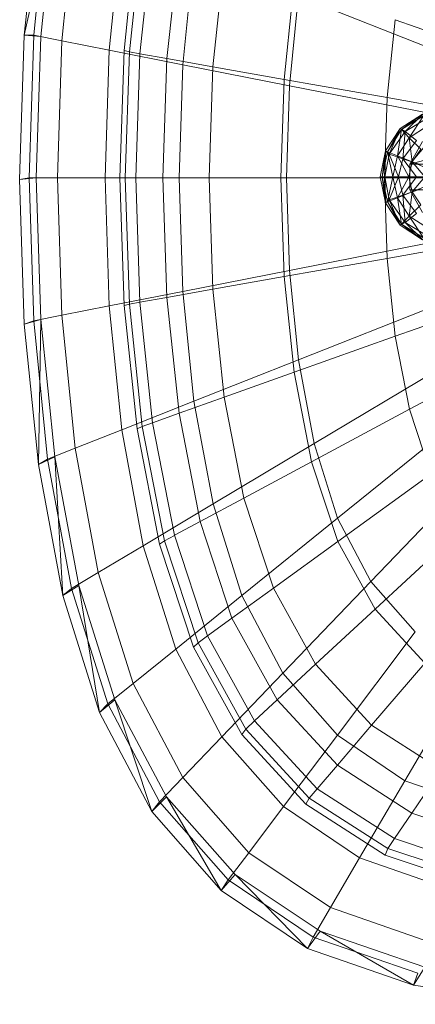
# Model space of a CAD drawing. Header units: metres. Extents: x 391.1 to 430.4, y 12.7 to 28.4.
# Tile 87 of 165: x 405.4714 to 405.5583, y 26.2115 to 26.4276. Entities that reach past the tile are written whole.
import ezdxf

# ---------------------------------------------------------------- set-up
doc = ezdxf.new("R2010")
doc.units = ezdxf.units.M
doc.layers.add('02_MOBILIARIO', color=7, linetype='Continuous', lineweight=18)
doc.layers.add('A-DETL-____-MBND', color=7, linetype='Continuous', lineweight=18)

# ---------------------------------------------------------------- blocks, each defined once
blk = doc.blocks.new('Family - Rentamans PB-155578-02_TEL_P0')
at = {"layer": 'A-DETL-____-MBND', "color": 253, "true_color": 0xaaaaaa}
for p, q in [((0.00411, 0.24493), (0.00102, 0.21415)), ((0.00613, 0.24449), (0.00308, 0.2141)), ((0.0077, 0.24402), (0.00102, 0.21415)), ((0.0077, 0.24402), (0.00465, 0.21386)), ((0.01218, 0.2421), (0.00924, 0.21289)), ((0.02242, 0.23805), (0.01968, 0.21083)), ((0.02295, 0.21072), (0.02581, 0.23784)), ((0.02412, 0.21045), (0.02694, 0.23729)), ((0.02641, 0.21004), (0.0292, 0.23649)), ((0.03237, 0.20898), (0.03505, 0.23441)), ((0.0383, 0.23178), (0.03587, 0.20764)), ((0.04246, 0.20719), (0.04496, 0.23089)), ((0.05811, 0.20442), (0.06032, 0.22542)), ((0.0593, 0.20303), (0.06127, 0.22269)), ((0.06127, 0.22269), (0.0917, 0.21066)), ((0.08075, 0.2004), (0.08255, 0.21752)), ((0.11198, 0.20705), (0.08255, 0.21752)), ((0.00102, 0.21415), (0, 0.1824)), ((0.00102, 0.21415), (0.00465, 0.21386)), ((0.00102, 0.21415), (0.00308, 0.2141)), ((0.00308, 0.2141), (0.00207, 0.18276)), ((0.00308, 0.2141), (0.00924, 0.21288)), ((0.00465, 0.21386), (0.00364, 0.18276)), ((0.00924, 0.21288), (0.00828, 0.18276)), ((0.00924, 0.21289), (0.01968, 0.21083)), ((0.01968, 0.21083), (0.01878, 0.18276)), ((0.01968, 0.21083), (0.03587, 0.20764)), ((0.02201, 0.18276), (0.02295, 0.21072)), ((0.02412, 0.21045), (0.02295, 0.21072)), ((0.02319, 0.18276), (0.02412, 0.21045)), ((0.02641, 0.21004), (0.02412, 0.21045)), ((0.0255, 0.18276), (0.02641, 0.21004)), ((0.03237, 0.20898), (0.02641, 0.21004)), ((0.03149, 0.18276), (0.03237, 0.20898)), ((0.04246, 0.20719), (0.03237, 0.20898)), ((0.03587, 0.20764), (0.03507, 0.18276)), ((0.03587, 0.20764), (0.0593, 0.20303)), ((0.04164, 0.18276), (0.04246, 0.20719)), ((0.05811, 0.20442), (0.04246, 0.20719)), ((0.05738, 0.18276), (0.05811, 0.20442)), ((0.08075, 0.2004), (0.05811, 0.20442)), ((0.05865, 0.18276), (0.0593, 0.20303)), ((0.0593, 0.20303), (0.09032, 0.19693)), ((0.08015, 0.18276), (0.08075, 0.2004)), ((0.11072, 0.19509), (0.08075, 0.2004)), ((0.08853, 0.19679), (0.08363, 0.19359)), ((0.08363, 0.19359), (0.08863, 0.19679)), ((0.08363, 0.19359), (0.08853, 0.19679)), ((0.08393, 0.19339), (0.08853, 0.19679)), ((0.08863, 0.19679), (0.08473, 0.19299)), ((0.08873, 0.19639), (0.08393, 0.19339)), ((0.08473, 0.19299), (0.08973, 0.19599)), ((0.08563, 0.19159), (0.08873, 0.19639)), ((0.08043, 0.18869), (0.08363, 0.19359)), ((0.08363, 0.19359), (0.08043, 0.18869)), ((0.08083, 0.18849), (0.08363, 0.19359)), ((0.08393, 0.19339), (0.08083, 0.18849)), ((0.08363, 0.19359), (0.08123, 0.18799)), ((0.08123, 0.18799), (0.08473, 0.19299)), ((0.08303, 0.18759), (0.08393, 0.19339)), ((0.08393, 0.19339), (0.08363, 0.19359)), ((0.08363, 0.19359), (0.08473, 0.19299)), ((0.08563, 0.19159), (0.08393, 0.19339)), ((0.08473, 0.19299), (0.08423, 0.18699)), ((0.08473, 0.19299), (0.08723, 0.19099)), ((0.08563, 0.19159), (0.08963, 0.19419)), ((0.08303, 0.18759), (0.08563, 0.19159)), ((0.08423, 0.18699), (0.08723, 0.19099)), ((0.08813, 0.18909), (0.08563, 0.19159)), ((0.08623, 0.18629), (0.08563, 0.19159)), ((0.10381, 0.19079), (0.08575, 0.18579)), ((0.08856, 0.19079), (0.08575, 0.18579)), ((0.08991, 0.19079), (0.08575, 0.18579)), ((0.07923, 0.18299), (0.08043, 0.18869)), ((0.08043, 0.18869), (0.07923, 0.18299)), ((0.07963, 0.18299), (0.08043, 0.18869)), ((0.08083, 0.18849), (0.07963, 0.18299)), ((0.08023, 0.18299), (0.08043, 0.18869)), ((0.08083, 0.18849), (0.08043, 0.18869)), ((0.08043, 0.18869), (0.08123, 0.18799)), ((0.08303, 0.18759), (0.08083, 0.18849)), ((0.08203, 0.18299), (0.08083, 0.18849)), ((0.08813, 0.18909), (0.08623, 0.18629)), ((0.08023, 0.18299), (0.08123, 0.18799)), ((0.08123, 0.18799), (0.08423, 0.18699)), ((0.08123, 0.18799), (0.08323, 0.18299)), ((0.08203, 0.18299), (0.08303, 0.18759)), ((0.08623, 0.18629), (0.08303, 0.18759)), ((0.08553, 0.18299), (0.08303, 0.18759)), ((0.08323, 0.18299), (0.08423, 0.18699)), ((0.08423, 0.18699), (0.08803, 0.18569)), ((0.08423, 0.18699), (0.08723, 0.18299)), ((0.08623, 0.18629), (0.08553, 0.18299)), ((0.08923, 0.18499), (0.08623, 0.18629)), ((0.08903, 0.18299), (0.08623, 0.18629)), ((0.08575, 0.18579), (0.10663, 0.18579)), ((0.08575, 0.18579), (0.08575, 0.18019)), ((0.08575, 0.18579), (0.087, 0.18579)), ((0.00364, 0.18276), (0, 0.1824)), ((0, 0.1824), (0.00207, 0.18276)), ((0, 0.1824), (0.00102, 0.15065)), ((0.00207, 0.18276), (0.00308, 0.15141)), ((0.00207, 0.18276), (0.00828, 0.18276)), ((0.00364, 0.18276), (0.00465, 0.15166)), ((0.00828, 0.18276), (0.00924, 0.15263)), ((0.00828, 0.18276), (0.01878, 0.18276)), ((0.01878, 0.18276), (0.01968, 0.15469)), ((0.01878, 0.18276), (0.03507, 0.18276)), ((0.02295, 0.15479), (0.02201, 0.18276)), ((0.02319, 0.18276), (0.02201, 0.18276)), ((0.02412, 0.15507), (0.02319, 0.18276)), ((0.0255, 0.18276), (0.02319, 0.18276)), ((0.02641, 0.15548), (0.0255, 0.18276)), ((0.03149, 0.18276), (0.0255, 0.18276)), ((0.03237, 0.15653), (0.03149, 0.18276)), ((0.04164, 0.18276), (0.03149, 0.18276)), ((0.03507, 0.18276), (0.03587, 0.15787)), ((0.03507, 0.18276), (0.05865, 0.18276)), ((0.04246, 0.15832), (0.04164, 0.18276)), ((0.05738, 0.18276), (0.04164, 0.18276)), ((0.05811, 0.1611), (0.05738, 0.18276)), ((0.08015, 0.18276), (0.05738, 0.18276)), ((0.0593, 0.16248), (0.05865, 0.18276)), ((0.05865, 0.18276), (0.08986, 0.18276)), ((0.07923, 0.18299), (0.08043, 0.17729)), ((0.08043, 0.17729), (0.07923, 0.18299)), ((0.07963, 0.18299), (0.07923, 0.18299)), ((0.07923, 0.18299), (0.08023, 0.18299)), ((0.08203, 0.18299), (0.07963, 0.18299)), ((0.08083, 0.17749), (0.07963, 0.18299)), ((0.07963, 0.18299), (0.08043, 0.17729)), ((0.08075, 0.16511), (0.08015, 0.18276)), ((0.11031, 0.18276), (0.08015, 0.18276)), ((0.08043, 0.17729), (0.08023, 0.18299)), ((0.08023, 0.18299), (0.08323, 0.18299)), ((0.08123, 0.17799), (0.08023, 0.18299)), ((0.08083, 0.17749), (0.08203, 0.18299)), ((0.08123, 0.17799), (0.08323, 0.18299)), ((0.08553, 0.18299), (0.08203, 0.18299)), ((0.08303, 0.17839), (0.08203, 0.18299)), ((0.08553, 0.18299), (0.08303, 0.17839)), ((0.08323, 0.18299), (0.08723, 0.18299)), ((0.08323, 0.18299), (0.08423, 0.17899)), ((0.08423, 0.17899), (0.08723, 0.18299)), ((0.08903, 0.18299), (0.08553, 0.18299)), ((0.08623, 0.17969), (0.08553, 0.18299)), ((0.08903, 0.18299), (0.08623, 0.17969)), ((0.08623, 0.17969), (0.08303, 0.17839)), ((0.08423, 0.17899), (0.08803, 0.18029)), ((0.08563, 0.17439), (0.08623, 0.17969)), ((0.08575, 0.18019), (0.10663, 0.18019)), ((0.08575, 0.18019), (0.08856, 0.17519)), ((0.087, 0.18019), (0.08575, 0.18019)), ((0.08623, 0.17969), (0.08923, 0.18099)), ((0.08813, 0.17689), (0.08623, 0.17969)), ((0.08043, 0.17729), (0.08123, 0.17799)), ((0.08083, 0.17749), (0.08043, 0.17729)), ((0.08043, 0.17729), (0.08363, 0.17239)), ((0.08363, 0.17239), (0.08043, 0.17729)), ((0.08303, 0.17839), (0.08083, 0.17749)), ((0.08393, 0.17259), (0.08083, 0.17749)), ((0.08363, 0.17239), (0.08083, 0.17749)), ((0.08123, 0.17799), (0.08423, 0.17899)), ((0.08363, 0.17239), (0.08123, 0.17799)), ((0.08473, 0.17299), (0.08123, 0.17799)), ((0.08563, 0.17439), (0.08303, 0.17839)), ((0.08303, 0.17839), (0.08393, 0.17259)), ((0.08473, 0.17299), (0.08423, 0.17899)), ((0.08423, 0.17899), (0.08723, 0.17499)), ((0.08563, 0.17439), (0.08813, 0.17689)), ((0.08473, 0.17299), (0.08363, 0.17239)), ((0.08393, 0.17259), (0.08563, 0.17439)), ((0.08723, 0.17499), (0.08473, 0.17299)), ((0.08863, 0.16919), (0.08473, 0.17299)), ((0.08973, 0.16999), (0.08473, 0.17299)), ((0.08963, 0.17179), (0.08563, 0.17439)), ((0.08873, 0.16959), (0.08563, 0.17439)), ((0.08393, 0.17259), (0.08363, 0.17239)), ((0.08853, 0.16919), (0.08363, 0.17239)), ((0.08363, 0.17239), (0.08853, 0.16919)), ((0.08863, 0.16919), (0.08363, 0.17239)), ((0.08873, 0.16959), (0.08393, 0.17259)), ((0.08853, 0.16919), (0.08393, 0.17259)), ((0.11072, 0.17043), (0.08075, 0.16511)), ((0.0593, 0.16248), (0.09032, 0.16859)), ((0.08075, 0.16511), (0.05811, 0.1611)), ((0.08255, 0.148), (0.08075, 0.16511)), ((0.0593, 0.16248), (0.03587, 0.15787)), ((0.06127, 0.14283), (0.0593, 0.16248)), ((0.05811, 0.1611), (0.04246, 0.15832)), ((0.06032, 0.14009), (0.05811, 0.1611)), ((0.03587, 0.15787), (0.01968, 0.15469)), ((0.04246, 0.15832), (0.03237, 0.15653)), ((0.03587, 0.15787), (0.0383, 0.13374)), ((0.04496, 0.13463), (0.04246, 0.15832)), ((0.11198, 0.15847), (0.08255, 0.148)), ((0.03237, 0.15653), (0.02641, 0.15548)), ((0.03505, 0.13111), (0.03237, 0.15653)), ((0.01968, 0.15469), (0.00924, 0.15263)), ((0.01968, 0.15469), (0.02242, 0.12746)), ((0.02412, 0.15507), (0.02295, 0.15479)), ((0.02581, 0.12768), (0.02295, 0.15479)), ((0.02641, 0.15548), (0.02412, 0.15507)), ((0.02694, 0.12822), (0.02412, 0.15507)), ((0.0292, 0.12902), (0.02641, 0.15548)), ((0.06127, 0.14283), (0.0917, 0.15486)), ((0.00102, 0.15065), (0.00465, 0.15166)), ((0.00308, 0.15141), (0.00102, 0.15065)), ((0.00924, 0.15263), (0.00308, 0.15142)), ((0.00308, 0.15141), (0.00613, 0.12102)), ((0.00465, 0.15166), (0.00411, 0.11987)), ((0.00465, 0.15166), (0.0077, 0.1215)), ((0.00924, 0.15263), (0.01218, 0.12342)), ((0.00102, 0.15065), (0.00411, 0.11987)), ((0.08255, 0.148), (0.06032, 0.14009)), ((0.08566, 0.13201), (0.08255, 0.148)), ((0.11416, 0.14729), (0.08566, 0.13201)), ((0.06127, 0.14283), (0.0383, 0.13374)), ((0.06469, 0.12445), (0.06127, 0.14283)), ((0.06469, 0.12445), (0.09408, 0.14201)), ((0.06032, 0.14009), (0.04496, 0.13463)), ((0.06414, 0.12046), (0.06032, 0.14009)), ((0.04496, 0.13463), (0.03505, 0.13111)), ((0.04926, 0.11248), (0.04496, 0.13463)), ((0.0383, 0.13374), (0.02242, 0.12746)), ((0.0383, 0.13374), (0.04249, 0.11118)), ((0.08566, 0.13201), (0.06414, 0.12046)), ((0.09036, 0.11773), (0.08566, 0.13201)), ((0.03505, 0.13111), (0.0292, 0.12902)), ((0.03967, 0.10733), (0.03505, 0.13111)), ((0.06985, 0.10806), (0.09769, 0.13055)), ((0.02694, 0.12822), (0.02581, 0.12768)), ((0.03074, 0.10233), (0.02581, 0.12768)), ((0.0292, 0.12902), (0.02694, 0.12822)), ((0.03183, 0.10312), (0.02694, 0.12822)), ((0.03401, 0.1043), (0.0292, 0.12902)), ((0.02242, 0.12746), (0.01218, 0.12342)), ((0.02242, 0.12746), (0.02715, 0.10202)), ((0.01218, 0.12342), (0.00613, 0.12102)), ((0.01218, 0.12342), (0.01725, 0.09611)), ((0.06469, 0.12445), (0.04249, 0.11118)), ((0.06985, 0.10805), (0.06469, 0.12445)), ((0.00411, 0.11987), (0.0077, 0.1215)), ((0.0077, 0.1215), (0.01298, 0.0933)), ((0.0077, 0.1215), (0.00946, 0.09109)), ((0.00613, 0.12102), (0.00411, 0.11987)), ((0.00411, 0.11987), (0.00946, 0.09109)), ((0.00613, 0.12102), (0.01141, 0.09261)), ((0.06414, 0.12046), (0.04926, 0.11248)), ((0.06991, 0.10294), (0.06414, 0.12046)), ((0.07719, 0.09417), (0.10282, 0.12086)), ((0.09036, 0.11773), (0.06991, 0.10294)), ((0.04926, 0.11248), (0.03967, 0.10733)), ((0.05577, 0.09272), (0.04926, 0.11248)), ((0.04249, 0.11118), (0.02715, 0.10202)), ((0.04249, 0.11118), (0.04882, 0.09106)), ((0.03967, 0.10733), (0.03401, 0.1043)), ((0.04666, 0.08613), (0.03967, 0.10733)), ((0.06985, 0.10805), (0.04882, 0.09106)), ((0.07719, 0.09417), (0.06985, 0.10805)), ((0.03401, 0.10429), (0.03183, 0.10312)), ((0.04128, 0.08223), (0.03401, 0.1043)), ((0.09705, 0.10565), (0.07812, 0.08811)), ((0.02715, 0.10202), (0.01725, 0.09611)), ((0.02715, 0.10202), (0.03429, 0.07931)), ((0.03183, 0.10312), (0.03074, 0.10233)), ((0.03819, 0.07971), (0.03074, 0.10233)), ((0.0392, 0.08073), (0.03183, 0.10312)), ((0.06991, 0.10294), (0.05577, 0.09272)), ((0.07812, 0.08811), (0.06991, 0.10294)), ((0.01725, 0.09611), (0.01141, 0.09261)), ((0.01725, 0.09611), (0.02492, 0.07174)), ((0.00946, 0.09109), (0.01298, 0.0933)), ((0.01298, 0.0933), (0.02095, 0.06815)), ((0.01298, 0.0933), (0.01754, 0.06542)), ((0.07719, 0.09417), (0.05783, 0.07402)), ((0.08694, 0.08308), (0.07719, 0.09417)), ((0.01141, 0.09261), (0.00946, 0.09109)), ((0.00946, 0.09109), (0.01754, 0.06542)), ((0.01141, 0.09261), (0.01938, 0.06727)), ((0.04882, 0.09106), (0.03429, 0.07931)), ((0.05577, 0.09272), (0.04666, 0.08613)), ((0.04882, 0.09106), (0.05783, 0.07402)), ((0.06504, 0.07599), (0.05577, 0.09272)), ((0.07812, 0.08811), (0.06504, 0.07599)), ((0.08904, 0.07625), (0.07812, 0.08811)), ((0.04666, 0.08613), (0.04128, 0.08223)), ((0.05661, 0.06817), (0.04666, 0.08613)), ((0.04128, 0.08223), (0.0392, 0.08073)), ((0.05162, 0.06355), (0.04128, 0.08223)), ((0.08694, 0.08308), (0.06981, 0.0604)), ((0.0392, 0.08073), (0.03819, 0.07971)), ((0.0497, 0.06177), (0.0392, 0.08073)), ((0.03429, 0.07931), (0.02492, 0.07174)), ((0.03429, 0.07931), (0.04446, 0.06009)), ((0.04879, 0.06056), (0.03819, 0.07971)), ((0.06504, 0.07599), (0.05661, 0.06817)), ((0.07735, 0.06261), (0.06504, 0.07599)), ((0.08904, 0.07625), (0.07735, 0.06261)), ((0.05783, 0.07402), (0.04446, 0.06009)), ((0.05783, 0.07402), (0.06981, 0.0604)), ((0.08464, 0.05043), (0.09903, 0.07496)), ((0.02492, 0.07174), (0.01938, 0.06727)), ((0.02492, 0.07174), (0.03583, 0.05111)), ((0.01754, 0.06542), (0.02095, 0.06815)), ((0.01938, 0.06727), (0.01754, 0.06542)), ((0.01938, 0.06727), (0.03074, 0.04581)), ((0.02095, 0.06815), (0.0323, 0.04685)), ((0.02095, 0.06815), (0.02904, 0.04368)), ((0.05661, 0.06817), (0.05162, 0.06355)), ((0.06982, 0.05382), (0.05661, 0.06817)), ((0.01754, 0.06542), (0.02904, 0.04368)), ((0.05162, 0.06355), (0.0497, 0.06177)), ((0.06537, 0.04862), (0.05162, 0.06355)), ((0.0497, 0.06177), (0.04879, 0.06056)), ((0.06288, 0.04526), (0.04879, 0.06056)), ((0.06365, 0.04662), (0.0497, 0.06177)), ((0.07735, 0.06261), (0.06982, 0.05382)), ((0.09261, 0.05283), (0.07735, 0.06261)), ((0.04446, 0.06009), (0.03583, 0.05111)), ((0.04446, 0.06009), (0.05796, 0.04473)), ((0.06981, 0.0604), (0.05796, 0.04473)), ((0.06981, 0.0604), (0.08464, 0.05043)), ((0.06982, 0.05382), (0.06537, 0.04862)), ((0.08619, 0.04332), (0.06982, 0.05382)), ((0.08619, 0.04332), (0.09261, 0.05283)), ((0.03583, 0.05111), (0.03074, 0.04581)), ((0.03583, 0.05111), (0.05033, 0.03462)), ((0.08464, 0.05043), (0.0747, 0.03348)), ((0.08464, 0.05043), (0.1029, 0.04411)), ((0.06537, 0.04862), (0.06365, 0.04662)), ((0.0824, 0.0377), (0.06537, 0.04862)), ((0.02904, 0.04368), (0.0323, 0.04685)), ((0.03074, 0.04581), (0.02904, 0.04368)), ((0.03074, 0.04581), (0.04582, 0.02865)), ((0.0323, 0.04685), (0.04738, 0.02983)), ((0.0323, 0.04685), (0.04431, 0.0263)), ((0.06365, 0.04662), (0.06288, 0.04526)), ((0.08094, 0.03553), (0.06365, 0.04662)), ((0.02904, 0.04368), (0.04431, 0.0263)), ((0.05796, 0.04473), (0.05033, 0.03462)), ((0.05796, 0.04473), (0.0747, 0.03348)), ((0.08034, 0.03406), (0.06288, 0.04526)), ((0.0824, 0.0377), (0.08619, 0.04332)), ((0.10633, 0.03665), (0.08619, 0.04332)), ((0.08094, 0.03553), (0.0824, 0.0377)), ((0.10335, 0.03076), (0.0824, 0.0377)), ((0.05033, 0.03462), (0.04582, 0.02865)), ((0.05033, 0.03462), (0.06829, 0.02256)), ((0.08034, 0.03406), (0.08094, 0.03553)), ((0.1022, 0.0285), (0.08094, 0.03553)), ((0.0747, 0.03348), (0.06829, 0.02256)), ((0.0747, 0.03348), (0.09529, 0.02635)), ((0.10182, 0.02695), (0.08034, 0.03406)), ((0.04431, 0.0263), (0.04738, 0.02983)), ((0.04582, 0.02866), (0.04431, 0.0263)), ((0.04582, 0.02865), (0.0645, 0.0161)), ((0.04738, 0.02983), (0.06606, 0.01737)), ((0.04738, 0.02983), (0.06324, 0.01359)), ((0.04431, 0.0263), (0.06324, 0.01359)), ((0.06829, 0.02256), (0.0645, 0.0161)), ((0.06829, 0.02256), (0.09039, 0.0149)), ((0.06324, 0.01359), (0.06606, 0.01737)), ((0.06606, 0.01737), (0.08904, 0.00947)), ((0.06606, 0.01737), (0.08652, 0.00552)), ((0.0645, 0.0161), (0.06324, 0.01359)), ((0.0645, 0.0161), (0.08749, 0.00814)), ((0.06324, 0.01359), (0.08652, 0.00552)), ((0.08652, 0.00552), (0.08904, 0.00947)), ((0.08749, 0.00814), (0.08652, 0.00552)), ((0.08652, 0.00552), (0.11764, 0.00133))]:
    blk.add_line(p, q, dxfattribs=at)
blk = doc.blocks.new('LONDR55-XX_ZZ-ARQ-CAA-M3D-Londres55_ifc-1-02_TEL_P0')
at = {"layer": '02_MOBILIARIO', "color": 253, "lineweight": 18, "true_color": 0xaaaaaa}
blk.add_blockref('Family - Rentamans PB-155578-02_TEL_P0', (405.47137, 26.21013), dxfattribs=at)

msp = doc.modelspace()

# ---------------------------------------------------------------- block references
at = {"lineweight": 5}
msp.add_blockref('LONDR55-XX_ZZ-ARQ-CAA-M3D-Londres55_ifc-1-02_TEL_P0', (0, 0), dxfattribs=at)

doc.saveas('drawing.dxf')
